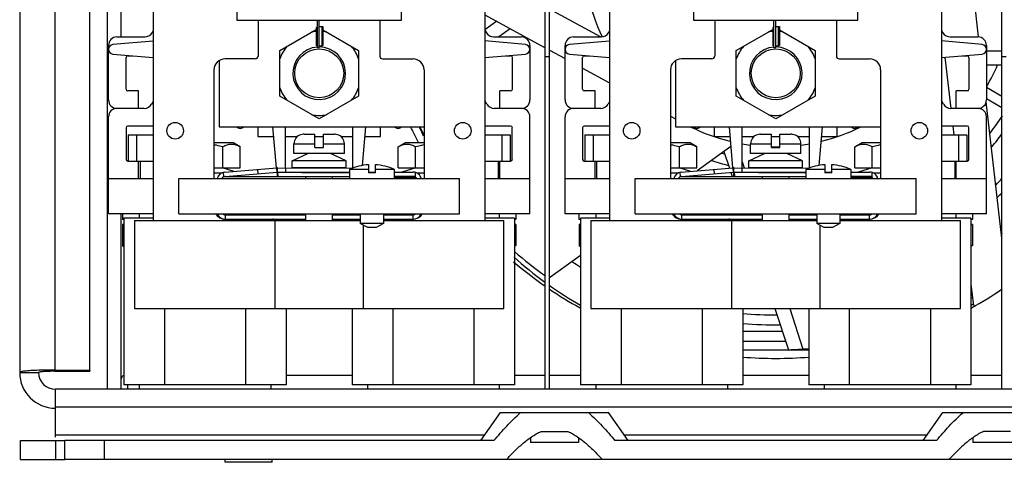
# Model space of a CAD drawing. Header units: inches. Extents: x 0 to 22, y 0 to 17.
# Tile 6 of 55: x 8.146 to 9.147, y 7.195 to 7.645. Entities that reach past the tile are written whole.
import ezdxf

# ---------------------------------------------------------------- set-up
doc = ezdxf.new("R2010")
doc.units = ezdxf.units.IN
doc.header["$LTSCALE"] = 1.21
doc.header["$MEASUREMENT"] = 0
doc.layers.get('0').update_dxf_attribs({"linetype": 'CONTINUOUS'})
doc.layers.add('AXIS_PART', color=7, linetype='CONTINUOUS')

msp = doc.modelspace()

# ---------------------------------------------------------------- linework, layer by layer
at = {"color": 3, "linetype": 'CONTINUOUS'}
for p, q in [((8.1455, 8.2038), (8.1455, 7.2859)), ((8.1812, 8.2063), (8.1812, 7.2884)), ((8.2169, 7.2884), (8.2169, 8.1885)), ((8.2558, 7.5278), (8.2811, 7.5278)), ((8.6186, 7.5278), (8.6444, 7.5278)), ((8.7201, 7.5278), (8.7454, 7.5278)), ((9.0829, 7.5278), (9.1087, 7.5278)), ((8.354, 7.4897), (8.4069, 7.494)), ((8.4076, 7.494), (8.4836, 7.4936)), ((8.4157, 7.4898), (8.4808, 7.4898)), ((8.5002, 7.4898), (8.5072, 7.4898)), ((8.5265, 7.4898), (8.5455, 7.4898)), ((8.8183, 7.4897), (8.8712, 7.494)), ((8.8719, 7.494), (8.9479, 7.4936)), ((8.8799, 7.4898), (8.9451, 7.4898)), ((8.9644, 7.4898), (8.9714, 7.4898)), ((8.9908, 7.4898), (9.0098, 7.4898)), ((8.3547, 7.4418), (8.4365, 7.4418)), ((8.4637, 7.4418), (8.4919, 7.4418)), ((8.5154, 7.4418), (8.5455, 7.4418)), ((8.819, 7.4418), (8.9008, 7.4418)), ((8.9279, 7.4418), (8.9562, 7.4418)), ((8.9797, 7.4418), (9.0098, 7.4418)), ((8.1812, 7.2884), (8.1645, 7.2881)), ((8.1812, 7.2884), (8.2169, 7.2884)), ((8.6758, 7.2259), (8.703, 7.2259)), ((9.153, 7.2259), (9.1258, 7.2259)), ((8.1465, 7.1974), (8.1914, 7.1974)), ((9.1882, 7.1974), (8.6405, 7.1974))]:
    msp.add_line(p, q, dxfattribs=at)
at = {"color": 7, "linetype": 'CONTINUOUS'}
for p, q in [((8.68, 7.2688), (8.68, 8.209)), ((8.6844, 7.2688), (8.6844, 8.209)), ((9.1443, 7.2688), (9.1443, 8.209)), ((8.2347, 7.2688), (8.2347, 8.1659)), ((8.2487, 7.6272), (8.2487, 7.6717)), ((8.2811, 7.672), (8.2811, 7.4404)), ((8.6186, 7.672), (8.6186, 7.4404)), ((8.7454, 7.672), (8.7454, 7.4404)), ((9.0829, 7.672), (9.0829, 7.4404)), ((9.1207, 7.6273), (9.1156, 7.6716)), ((8.3665, 7.6531), (8.3665, 7.6443)), ((8.5337, 7.6443), (8.5337, 7.6531)), ((8.736, 7.6272), (8.6844, 7.6553)), ((8.8307, 7.6531), (8.8307, 7.6443)), ((8.998, 7.6443), (8.998, 7.6531)), ((8.3665, 7.6443), (8.5337, 7.6443)), ((8.388, 7.6443), (8.388, 7.6078)), ((8.4483, 7.6163), (8.4483, 7.6443)), ((8.4501, 7.6163), (8.4501, 7.6443)), ((8.5117, 7.6443), (8.5117, 7.6078)), ((8.8307, 7.6443), (8.998, 7.6443)), ((8.8523, 7.6443), (8.8523, 7.6078)), ((8.9126, 7.6163), (8.9126, 7.6443)), ((8.9144, 7.6163), (8.9144, 7.6443)), ((8.976, 7.6443), (8.976, 7.6078)), ((8.2801, 7.6315), (8.2811, 7.6333)), ((8.4099, 7.6135), (8.447, 7.6349)), ((8.4483, 7.6377), (8.447, 7.6364)), ((8.447, 7.6364), (8.447, 7.6184)), ((8.4501, 7.6377), (8.4538, 7.6377)), ((8.4527, 7.6377), (8.4527, 7.6185)), ((8.4538, 7.6377), (8.4538, 7.6186)), ((8.4538, 7.6345), (8.4902, 7.6135)), ((8.6186, 7.634), (8.6201, 7.6315)), ((8.6444, 7.6355), (8.6329, 7.6272)), ((8.7443, 7.6315), (8.7454, 7.6333)), ((8.8742, 7.6135), (8.9113, 7.6349)), ((8.9126, 7.6377), (8.9113, 7.6364)), ((8.9113, 7.6364), (8.9113, 7.6184)), ((8.9144, 7.6377), (8.9181, 7.6377)), ((8.917, 7.6377), (8.917, 7.6185)), ((8.9181, 7.6377), (8.9181, 7.6186)), ((8.9181, 7.6345), (8.9545, 7.6135)), ((9.0829, 7.634), (9.0844, 7.6315)), ((8.2811, 7.623), (8.2402, 7.6195)), ((8.2444, 7.6272), (8.2727, 7.6272)), ((8.66, 7.6195), (8.6186, 7.6231)), ((8.6275, 7.6272), (8.6558, 7.6272)), ((8.7454, 7.623), (8.7045, 7.6195)), ((8.7087, 7.6272), (8.7369, 7.6272)), ((9.1242, 7.6195), (9.0829, 7.6231)), ((9.0918, 7.6272), (9.1201, 7.6272)), ((8.2358, 7.5631), (8.2358, 7.6186)), ((8.4099, 7.567), (8.4099, 7.6135)), ((8.4483, 7.6183), (8.447, 7.6184)), ((8.4501, 7.6163), (8.4483, 7.6163)), ((8.4501, 7.6183), (8.4538, 7.6186)), ((8.4902, 7.6135), (8.4902, 7.567)), ((8.6644, 7.6186), (8.6644, 7.5631)), ((8.7001, 7.5631), (8.7001, 7.6186)), ((8.8742, 7.567), (8.8742, 7.6135)), ((8.9126, 7.6183), (8.9113, 7.6184)), ((8.9144, 7.6163), (8.9126, 7.6163)), ((8.9144, 7.6183), (8.9181, 7.6186)), ((8.9545, 7.6135), (8.9545, 7.567)), ((9.1287, 7.6186), (9.1287, 7.5631)), ((9.1287, 7.6132), (9.1443, 7.6132)), ((8.2402, 7.6098), (8.2811, 7.6062)), ((8.2537, 7.5741), (8.2537, 7.6064)), ((8.2554, 7.6081), (8.2603, 7.6081)), ((8.3483, 7.6031), (8.3483, 7.5359)), ((8.3851, 7.6049), (8.3543, 7.6049)), ((8.5146, 7.6049), (8.5455, 7.6049)), ((8.6186, 7.6062), (8.66, 7.6098)), ((8.6399, 7.6081), (8.6448, 7.6081)), ((8.6465, 7.6064), (8.6465, 7.5741)), ((8.68, 7.6074), (8.6844, 7.6074)), ((8.7045, 7.6098), (8.7454, 7.6062)), ((8.7179, 7.5741), (8.7179, 7.6064)), ((8.7197, 7.6081), (8.7246, 7.6081)), ((8.8126, 7.6031), (8.8126, 7.5359)), ((8.8494, 7.6049), (8.8185, 7.6049)), ((8.9789, 7.6049), (9.0098, 7.6049)), ((9.0829, 7.6062), (9.1242, 7.6098)), ((9.086, 7.6065), (9.0865, 7.6048)), ((9.0863, 7.6065), (9.0923, 7.5545)), ((9.1042, 7.6081), (9.1091, 7.6081)), ((9.1108, 7.6064), (9.1108, 7.5741)), ((9.1443, 7.6074), (9.1487, 7.6074)), ((8.343, 7.5937), (8.343, 7.4831)), ((8.5567, 7.5937), (8.5567, 7.4831)), ((8.8073, 7.5937), (8.8073, 7.4831)), ((9.021, 7.5937), (9.021, 7.4831)), ((8.2665, 7.5724), (8.2554, 7.5724)), ((8.2665, 7.5545), (8.2665, 7.5724)), ((8.6448, 7.5724), (8.6337, 7.5724)), ((8.6337, 7.5545), (8.6337, 7.5724)), ((8.7308, 7.5724), (8.7197, 7.5724)), ((8.7308, 7.5545), (8.7308, 7.5724)), ((9.1091, 7.5724), (9.0979, 7.5724)), ((9.0979, 7.5545), (9.0979, 7.5724)), ((9.1289, 7.5766), (9.1287, 7.5762)), ((9.1287, 7.5762), (9.1443, 7.5671)), ((8.2811, 7.5616), (8.2795, 7.5588)), ((8.4501, 7.5438), (8.4099, 7.567)), ((8.4902, 7.567), (8.4501, 7.5438)), ((8.6207, 7.5588), (8.6186, 7.5624)), ((8.7454, 7.5616), (8.7438, 7.5588)), ((8.9144, 7.5438), (8.8742, 7.567)), ((8.9545, 7.567), (8.9144, 7.5438)), ((9.0849, 7.5588), (9.0829, 7.5624)), ((9.1443, 7.4224), (9.1283, 7.5611)), ((9.1287, 7.5645), (9.1443, 7.5554)), ((8.2721, 7.5545), (8.2444, 7.5545)), ((8.6558, 7.5545), (8.6281, 7.5545)), ((8.7364, 7.5545), (8.7087, 7.5545)), ((9.1201, 7.5545), (9.0924, 7.5545)), ((8.2358, 7.4474), (8.2358, 7.5459)), ((8.6644, 7.4474), (8.6644, 7.5459)), ((8.7001, 7.4474), (8.7001, 7.5459)), ((9.1287, 7.4474), (9.1287, 7.5459)), ((8.2537, 7.5349), (8.2537, 7.5026)), ((8.2811, 7.5366), (8.2554, 7.5366)), ((8.3483, 7.5359), (8.5567, 7.5359)), ((8.3876, 7.5359), (8.3876, 7.5259)), ((8.4026, 7.5359), (8.4062, 7.4939)), ((8.4158, 7.494), (8.4158, 7.5359)), ((8.4844, 7.4939), (8.4844, 7.5359)), ((8.4942, 7.4965), (8.4976, 7.5359)), ((8.5126, 7.5259), (8.5126, 7.5359)), ((8.6448, 7.5366), (8.6186, 7.5366)), ((8.6465, 7.5026), (8.6465, 7.5349)), ((8.7179, 7.5349), (8.7179, 7.5026)), ((8.7454, 7.5366), (8.7197, 7.5366)), ((8.8126, 7.5359), (9.021, 7.5359)), ((8.8519, 7.5359), (8.8519, 7.5259)), ((8.8669, 7.5359), (8.8705, 7.4939)), ((8.8801, 7.494), (8.8801, 7.5359)), ((8.9487, 7.4939), (8.9487, 7.5359)), ((8.9584, 7.4965), (8.9619, 7.5359)), ((8.9769, 7.5259), (8.9769, 7.5359)), ((9.1091, 7.5366), (9.0829, 7.5366)), ((9.0944, 7.5366), (9.0954, 7.5278)), ((9.1108, 7.5026), (9.1108, 7.5349)), ((8.2558, 7.5278), (8.2558, 7.5009)), ((8.2644, 7.5278), (8.2644, 7.5009)), ((8.343, 7.5198), (8.3623, 7.5198)), ((8.3697, 7.5155), (8.3623, 7.5198)), ((8.3876, 7.5259), (8.4034, 7.5259)), ((8.4158, 7.5259), (8.428, 7.5259)), ((8.4329, 7.528), (8.4315, 7.5278)), ((8.4315, 7.5278), (8.4315, 7.5278)), ((8.4347, 7.5282), (8.4458, 7.5282)), ((8.4458, 7.5149), (8.4458, 7.5282)), ((8.4458, 7.5259), (8.4544, 7.5259)), ((8.4544, 7.5149), (8.4544, 7.5282)), ((8.4544, 7.5282), (8.4655, 7.5282)), ((8.4686, 7.5278), (8.4672, 7.528)), ((8.4687, 7.5278), (8.4687, 7.5278)), ((8.4722, 7.5259), (8.4844, 7.5259)), ((8.4967, 7.5259), (8.5126, 7.5259)), ((8.5304, 7.5155), (8.5379, 7.5198)), ((8.5379, 7.5198), (8.5567, 7.5198)), ((8.6358, 7.5278), (8.6358, 7.5009)), ((8.6444, 7.5278), (8.6444, 7.5009)), ((8.7201, 7.5278), (8.7201, 7.5009)), ((8.7287, 7.5278), (8.7287, 7.5009)), ((8.8073, 7.5198), (8.8266, 7.5198)), ((8.834, 7.5155), (8.8266, 7.5198)), ((8.8519, 7.5259), (8.8677, 7.5259)), ((8.8801, 7.5259), (8.8923, 7.5259)), ((8.8972, 7.528), (8.8958, 7.5278)), ((8.8958, 7.5278), (8.8958, 7.5278)), ((8.899, 7.5282), (8.9101, 7.5282)), ((8.9101, 7.5149), (8.9101, 7.5282)), ((8.9101, 7.5259), (8.9187, 7.5259)), ((8.9187, 7.5282), (8.9298, 7.5282)), ((8.9187, 7.5149), (8.9187, 7.5282)), ((8.9329, 7.5278), (8.9315, 7.528)), ((8.9329, 7.5278), (8.9329, 7.5278)), ((8.9365, 7.5259), (8.9487, 7.5259)), ((8.961, 7.5259), (8.9769, 7.5259)), ((8.9947, 7.5155), (9.0021, 7.5198)), ((9.0021, 7.5198), (9.021, 7.5198)), ((9.1001, 7.5278), (9.1001, 7.5009)), ((9.1087, 7.5278), (9.1087, 7.5009)), ((8.3521, 7.4939), (8.3521, 7.5156)), ((8.3697, 7.4939), (8.3697, 7.5155)), ((8.4244, 7.5086), (8.4244, 7.5185)), ((8.4244, 7.5185), (8.4458, 7.5185)), ((8.4458, 7.5149), (8.4544, 7.5149)), ((8.4544, 7.5185), (8.4757, 7.5185)), ((8.4757, 7.5086), (8.4757, 7.5185)), ((8.5304, 7.4939), (8.5304, 7.5155)), ((8.5481, 7.4939), (8.5481, 7.5156)), ((8.8164, 7.4939), (8.8164, 7.5156)), ((8.834, 7.4939), (8.834, 7.5155)), ((8.8686, 7.5158), (8.8345, 7.491)), ((8.8887, 7.5185), (8.9101, 7.5185)), ((8.8887, 7.5086), (8.8887, 7.5185)), ((8.9101, 7.5149), (8.9187, 7.5149)), ((8.9187, 7.5185), (8.94, 7.5185)), ((8.94, 7.5086), (8.94, 7.5185)), ((8.9947, 7.4939), (8.9947, 7.5155)), ((9.0124, 7.4939), (9.0124, 7.5156)), ((8.2554, 7.5009), (8.2811, 7.5009)), ((8.2665, 7.4831), (8.2665, 7.5009)), ((8.2679, 7.5009), (8.2679, 7.4831)), ((8.4227, 7.5012), (8.4387, 7.5086)), ((8.4227, 7.494), (8.4227, 7.5012)), ((8.4774, 7.5012), (8.4227, 7.5012)), ((8.4757, 7.5086), (8.4244, 7.5086)), ((8.4774, 7.5012), (8.4615, 7.5086)), ((8.4774, 7.494), (8.4774, 7.5012)), ((8.6186, 7.5009), (8.6448, 7.5009)), ((8.6322, 7.5009), (8.6322, 7.4831)), ((8.6337, 7.4831), (8.6337, 7.5009)), ((8.7197, 7.5009), (8.7454, 7.5009)), ((8.7308, 7.4831), (8.7308, 7.5009)), ((8.7322, 7.5009), (8.7322, 7.4831)), ((8.8801, 7.5003), (8.8821, 7.494)), ((8.887, 7.5012), (8.9029, 7.5086)), ((8.9417, 7.5012), (8.887, 7.5012)), ((8.887, 7.494), (8.887, 7.5012)), ((8.94, 7.5086), (8.8887, 7.5086)), ((8.9417, 7.5012), (8.9258, 7.5086)), ((8.9417, 7.494), (8.9417, 7.5012)), ((9.0829, 7.5009), (9.1091, 7.5009)), ((9.0965, 7.5009), (9.0965, 7.4831)), ((9.0979, 7.4831), (9.0979, 7.5009)), ((8.343, 7.4939), (8.3697, 7.4939)), ((8.3636, 7.4905), (8.3519, 7.4939)), ((8.3872, 7.4924), (8.3876, 7.488)), ((8.4072, 7.4896), (8.4069, 7.494)), ((8.4076, 7.4896), (8.4076, 7.494)), ((8.4157, 7.494), (8.4157, 7.4898)), ((8.4774, 7.494), (8.4227, 7.494)), ((8.4365, 7.4939), (8.4365, 7.494)), ((8.4637, 7.4937), (8.4637, 7.494)), ((8.4808, 7.4925), (8.4808, 7.4831)), ((8.5002, 7.4925), (8.4808, 7.4925)), ((8.5002, 7.4973), (8.5002, 7.4891)), ((8.5072, 7.4891), (8.5072, 7.4973)), ((8.5265, 7.4925), (8.5072, 7.4925)), ((8.5265, 7.4925), (8.5265, 7.4831)), ((8.5304, 7.4939), (8.5567, 7.4939)), ((8.5483, 7.4939), (8.5341, 7.4898)), ((8.8073, 7.4939), (8.834, 7.4939)), ((8.8279, 7.4905), (8.8162, 7.4939)), ((8.8515, 7.4924), (8.8519, 7.488)), ((8.8715, 7.4896), (8.8712, 7.494)), ((8.8719, 7.4896), (8.8719, 7.494)), ((8.88, 7.494), (8.8799, 7.4898)), ((8.9417, 7.494), (8.887, 7.494)), ((8.9008, 7.4939), (8.9008, 7.494)), ((8.9279, 7.4937), (8.9279, 7.494)), ((8.9644, 7.4925), (8.9451, 7.4925)), ((8.9451, 7.4925), (8.9451, 7.4831)), ((8.9644, 7.4973), (8.9644, 7.4891)), ((8.9714, 7.4891), (8.9714, 7.4973)), ((8.9908, 7.4925), (8.9714, 7.4925)), ((8.9908, 7.4925), (8.9908, 7.4831)), ((8.9947, 7.4939), (9.021, 7.4939)), ((9.0126, 7.4939), (8.9983, 7.4898)), ((8.2358, 7.4831), (8.2811, 7.4831)), ((8.3505, 7.4886), (8.343, 7.4886)), ((8.3525, 7.4895), (8.3529, 7.4849)), ((8.3543, 7.4853), (8.4072, 7.4896)), ((8.3545, 7.4853), (8.4808, 7.4853)), ((8.3699, 7.4866), (8.3699, 7.4853)), ((8.4072, 7.4896), (8.4072, 7.4853)), ((8.4072, 7.4896), (8.4073, 7.489)), ((8.4073, 7.489), (8.4076, 7.4853)), ((8.4076, 7.4896), (8.4157, 7.4895)), ((8.4077, 7.4896), (8.4081, 7.4853)), ((8.4325, 7.4894), (8.4808, 7.4892)), ((8.4365, 7.4831), (8.4365, 7.4853)), ((8.4637, 7.4831), (8.4637, 7.4853)), ((8.5072, 7.4891), (8.5002, 7.4891)), ((8.5455, 7.4853), (8.5265, 7.4853)), ((8.5462, 7.4842), (8.5265, 7.4842)), ((8.5303, 7.4853), (8.5303, 7.4842)), ((8.5477, 7.4895), (8.5477, 7.4847)), ((8.5567, 7.4886), (8.5497, 7.4886)), ((8.6186, 7.4831), (8.6644, 7.4831)), ((8.7001, 7.4831), (8.7454, 7.4831)), ((8.8148, 7.4886), (8.8073, 7.4886)), ((8.8168, 7.4895), (8.8172, 7.4849)), ((8.8186, 7.4853), (8.8715, 7.4896)), ((8.8188, 7.4853), (8.9451, 7.4853)), ((8.8342, 7.4866), (8.8342, 7.4853)), ((8.8715, 7.4896), (8.8715, 7.4853)), ((8.8715, 7.4896), (8.8716, 7.489)), ((8.8716, 7.489), (8.8719, 7.4853)), ((8.8719, 7.4896), (8.8799, 7.4895)), ((8.872, 7.4896), (8.8724, 7.4853)), ((8.8968, 7.4894), (8.9451, 7.4892)), ((8.9008, 7.4831), (8.9008, 7.4853)), ((8.9279, 7.4831), (8.9279, 7.4853)), ((8.9714, 7.4891), (8.9644, 7.4891)), ((9.0098, 7.4853), (8.9908, 7.4853)), ((9.0105, 7.4842), (8.9908, 7.4842)), ((8.9946, 7.4853), (8.9946, 7.4842)), ((9.012, 7.4895), (9.012, 7.4847)), ((9.021, 7.4886), (9.014, 7.4886)), ((9.0829, 7.4831), (9.1287, 7.4831)), ((8.2811, 7.4474), (8.2358, 7.4474)), ((8.2487, 7.2688), (8.2487, 7.4474)), ((8.2499, 7.4474), (8.2499, 7.4418)), ((8.2515, 7.4413), (8.2499, 7.4418)), ((8.2499, 7.4418), (8.2515, 7.4418)), ((8.2515, 7.4429), (8.2515, 7.2733)), ((8.2811, 7.4429), (8.2515, 7.4429)), ((8.2622, 7.4404), (8.2622, 7.3511)), ((8.2622, 7.4404), (8.4919, 7.4404)), ((8.267, 7.4474), (8.267, 7.4429)), ((8.3505, 7.4429), (8.3495, 7.4429)), ((8.3547, 7.4418), (8.3547, 7.4462)), ((8.3547, 7.4462), (8.4365, 7.4462)), ((8.4051, 7.4404), (8.4051, 7.3511)), ((8.4165, 7.4418), (8.4165, 7.4404)), ((8.4365, 7.4404), (8.4365, 7.4474)), ((8.4637, 7.4404), (8.4637, 7.4474)), ((8.4637, 7.4462), (8.4919, 7.4462)), ((8.4837, 7.4418), (8.4837, 7.4404)), ((8.4919, 7.4474), (8.4919, 7.4375)), ((8.5154, 7.4474), (8.5154, 7.4375)), ((8.5154, 7.4462), (8.5455, 7.4462)), ((8.5154, 7.4404), (8.6379, 7.4404)), ((8.5455, 7.4418), (8.5455, 7.4462)), ((8.5503, 7.4429), (8.5497, 7.4429)), ((8.6644, 7.4474), (8.6186, 7.4474)), ((8.6486, 7.4429), (8.6186, 7.4429)), ((8.6331, 7.4474), (8.6331, 7.4429)), ((8.6379, 7.3511), (8.6379, 7.4404)), ((8.6486, 7.4429), (8.6486, 7.2733)), ((8.6486, 7.4418), (8.6502, 7.4418)), ((8.6502, 7.4418), (8.6486, 7.4413)), ((8.6502, 7.4474), (8.6502, 7.4418)), ((8.7454, 7.4474), (8.7001, 7.4474)), ((8.7142, 7.4474), (8.7142, 7.4418)), ((8.7142, 7.4418), (8.7158, 7.4418)), ((8.7158, 7.4413), (8.7142, 7.4418)), ((8.7454, 7.4429), (8.7158, 7.4429)), ((8.7158, 7.4429), (8.7158, 7.2733)), ((8.7265, 7.4404), (8.9562, 7.4404)), ((8.7265, 7.4404), (8.7265, 7.3511)), ((8.7313, 7.4474), (8.7313, 7.4429)), ((8.8148, 7.4429), (8.8138, 7.4429)), ((8.819, 7.4462), (8.9008, 7.4462)), ((8.819, 7.4418), (8.819, 7.4462)), ((8.8694, 7.4404), (8.8694, 7.3511)), ((8.8808, 7.4418), (8.8808, 7.4404)), ((8.8991, 7.4418), (8.8996, 7.4404)), ((8.9008, 7.4404), (8.9008, 7.4474)), ((8.9279, 7.4404), (8.9279, 7.4474)), ((8.9279, 7.4462), (8.9562, 7.4462)), ((8.948, 7.4418), (8.948, 7.4404)), ((8.9562, 7.4474), (8.9562, 7.4375)), ((8.9797, 7.4474), (8.9797, 7.4375)), ((8.9797, 7.4462), (9.0098, 7.4462)), ((8.9797, 7.4404), (9.1022, 7.4404)), ((9.0098, 7.4418), (9.0098, 7.4462)), ((9.0145, 7.4429), (9.0139, 7.4429)), ((9.1287, 7.4474), (9.0829, 7.4474)), ((9.1129, 7.4429), (9.0829, 7.4429)), ((9.0974, 7.4474), (9.0974, 7.4429)), ((9.1022, 7.3511), (9.1022, 7.4404)), ((9.1129, 7.4429), (9.1129, 7.2733)), ((9.1129, 7.4418), (9.1145, 7.4418)), ((9.1145, 7.4418), (9.1129, 7.4413)), ((9.1145, 7.4474), (9.1145, 7.4418)), ((8.2501, 7.4365), (8.2501, 7.4149)), ((8.2515, 7.4365), (8.2501, 7.4365)), ((8.4994, 7.4332), (8.4919, 7.4375)), ((8.5154, 7.4375), (8.4919, 7.4375)), ((8.4951, 7.3511), (8.4951, 7.4357)), ((8.5079, 7.4332), (8.4994, 7.4332)), ((8.5154, 7.4375), (8.5079, 7.4332)), ((8.6501, 7.4365), (8.6486, 7.4365)), ((8.6501, 7.4365), (8.6501, 7.4149)), ((8.7158, 7.4365), (8.7144, 7.4365)), ((8.7144, 7.4365), (8.7144, 7.4149)), ((8.9797, 7.4375), (8.9562, 7.4375)), ((8.9636, 7.4332), (8.9562, 7.4375)), ((8.9594, 7.3511), (8.9594, 7.4357)), ((8.9722, 7.4332), (8.9636, 7.4332)), ((8.9797, 7.4375), (8.9722, 7.4332)), ((9.1144, 7.4365), (9.1129, 7.4365)), ((9.1144, 7.4365), (9.1144, 7.4149)), ((9.1435, 7.4295), (9.1443, 7.427)), ((8.2501, 7.4149), (8.2515, 7.4141)), ((8.2515, 7.4141), (8.2501, 7.4149)), ((8.6501, 7.4149), (8.6486, 7.4141)), ((8.6501, 7.4149), (8.6486, 7.4141)), ((8.7144, 7.4149), (8.7158, 7.4141)), ((8.7158, 7.4141), (8.7144, 7.4149)), ((9.1144, 7.4149), (9.1129, 7.4141)), ((9.1144, 7.4149), (9.1129, 7.4141)), ((8.7158, 7.4048), (8.6844, 7.382)), ((9.1129, 7.3753), (9.1154, 7.3539)), ((8.2622, 7.3511), (8.6379, 7.3511)), ((8.2928, 7.3511), (8.2928, 7.2733)), ((8.3753, 7.3511), (8.3753, 7.2733)), ((8.4165, 7.3511), (8.4165, 7.2733)), ((8.4837, 7.3511), (8.4837, 7.2733)), ((8.5249, 7.3511), (8.5249, 7.2733)), ((8.6074, 7.3511), (8.6074, 7.2733)), ((8.7265, 7.3511), (9.1022, 7.3511)), ((8.7571, 7.3511), (8.7571, 7.2733)), ((8.8395, 7.3511), (8.8395, 7.2733)), ((8.8808, 7.3511), (8.8808, 7.2733)), ((8.9286, 7.3511), (8.942, 7.3097)), ((8.948, 7.3511), (8.948, 7.2733)), ((8.9892, 7.3511), (8.9892, 7.2733)), ((9.0717, 7.3511), (9.0717, 7.2733)), ((8.8808, 7.3279), (8.9212, 7.3279)), ((8.8808, 7.3178), (8.9244, 7.3178)), ((8.8808, 7.3089), (8.948, 7.3089)), ((8.1455, 7.2859), (8.1648, 7.2859)), ((8.1812, 7.2884), (8.1812, 7.2871)), ((8.1812, 7.2871), (8.2169, 7.2871)), ((8.2169, 7.2884), (8.2169, 7.2871)), ((8.4837, 7.2828), (8.4165, 7.2828)), ((8.68, 7.2828), (8.6486, 7.2828)), ((8.7158, 7.2828), (8.6844, 7.2828)), ((8.948, 7.2828), (8.8808, 7.2828)), ((9.1443, 7.2828), (9.1129, 7.2828)), ((8.4165, 7.2733), (8.2515, 7.2733)), ((8.2555, 7.2688), (8.2555, 7.2733)), ((8.267, 7.2733), (8.267, 7.2688)), ((8.401, 7.2733), (8.401, 7.2688)), ((8.6486, 7.2733), (8.4837, 7.2733)), ((8.4992, 7.2733), (8.4992, 7.2688)), ((8.6331, 7.2733), (8.6331, 7.2688)), ((8.8808, 7.2733), (8.7158, 7.2733)), ((8.7313, 7.2733), (8.7313, 7.2688)), ((8.8653, 7.2733), (8.8653, 7.2688)), ((9.1129, 7.2733), (8.948, 7.2733)), ((8.9635, 7.2733), (8.9635, 7.2688)), ((9.0974, 7.2733), (9.0974, 7.2688)), ((8.1819, 7.22), (8.1819, 7.2688)), ((9.6468, 7.2688), (8.1819, 7.2688)), ((9.6468, 7.2505), (8.1819, 7.2505)), ((8.1819, 7.2223), (8.6183, 7.2223)), ((8.6649, 7.2195), (8.6649, 7.2146)), ((8.7138, 7.2195), (8.7138, 7.2146)), ((8.7605, 7.2223), (9.0683, 7.2223)), ((9.1149, 7.2195), (9.1149, 7.2146)), ((8.1465, 7.1974), (8.1465, 7.2166)), ((8.1465, 7.2166), (8.1914, 7.2166)), ((8.1822, 7.1974), (8.1822, 7.2166)), ((8.7138, 7.2146), (8.6649, 7.2146)), ((9.1638, 7.2146), (9.1149, 7.2146)), ((8.3543, 7.1945), (8.3543, 7.1974)), ((8.4024, 7.1945), (8.3543, 7.1945)), ((8.4024, 7.1945), (8.4024, 7.1974))]:
    msp.add_line(p, q, dxfattribs=at)
for centre, radius in [((8.4501, 7.5902), 0.0249), ((8.9144, 7.5902), 0.0249), ((8.3036, 7.5318), 0.00843), ((8.5961, 7.5318), 0.00843), ((8.7679, 7.5318), 0.00843), ((9.0604, 7.5318), 0.00843)]:
    msp.add_circle(centre, radius, dxfattribs=at)
for centre, radius, start, end in [((8.9144, 7.7109), 0.1954, 191.9034, 205.335), ((8.2727, 7.6358), 0.00857, 270, 329.7363), ((8.4501, 7.5902), 0.0428, 94.0696, 99.8878), ((8.4501, 7.5902), 0.0428, 80.1122, 85.0223), ((8.6275, 7.6358), 0.00857, 210.2637, 270), ((8.7369, 7.6358), 0.00857, 270, 329.7363), ((8.9144, 7.5902), 0.0428, 94.0696, 99.8878), ((8.9144, 7.5902), 0.0428, 80.1122, 85.0223), ((9.0918, 7.6358), 0.00857, 210.2637, 270), ((8.2444, 7.6186), 0.00857, 90, 180), ((8.6558, 7.6186), 0.00857, 0, 90), ((8.7087, 7.6186), 0.00857, 90, 180), ((9.1201, 7.6186), 0.00857, 0, 90), ((8.2406, 7.6146), 0.00483, 95, 265), ((8.4501, 7.5902), 0.0428, 140.1122, 159.6346), ((8.4501, 7.5902), 0.0268, 93.7485, 90), ((8.4501, 7.5902), 0.0428, 20.3654, 39.8878), ((8.6595, 7.6146), 0.00483, 275, 85), ((8.7049, 7.6146), 0.00483, 95, 265), ((8.9144, 7.5902), 0.0428, 140.1122, 159.6346), ((8.9144, 7.5902), 0.0268, 93.7485, 90), ((8.9144, 7.5902), 0.0428, 20.3654, 39.8878), ((9.1238, 7.6146), 0.00483, 275, 85), ((8.2554, 7.6064), 0.00171, 90, 180), ((8.3543, 7.5937), 0.0112, 90, 180), ((8.3851, 7.6078), 0.00286, 270, 360), ((8.5146, 7.6078), 0.00286, 180, 270), ((8.5455, 7.5937), 0.0112, 0, 90), ((8.6448, 7.6064), 0.00171, 0, 90), ((8.7197, 7.6064), 0.00171, 90, 180), ((8.8185, 7.5937), 0.0112, 90, 180), ((8.8494, 7.6078), 0.00286, 270, 360), ((8.9789, 7.6078), 0.00286, 180, 270), ((9.0098, 7.5937), 0.0112, 0, 90), ((9.1091, 7.6064), 0.00171, 0, 90), ((8.9152, 7.6977), 0.2456, 330.4679, 336.233), ((8.2554, 7.5741), 0.00171, 180, 270), ((8.4501, 7.5902), 0.0428, 200.3654, 219.8878), ((8.4501, 7.5902), 0.0428, 320.1122, 339.6346), ((8.6448, 7.5741), 0.00171, 270, 360), ((8.7197, 7.5741), 0.00171, 180, 270), ((8.9144, 7.5902), 0.0428, 200.3654, 219.8878), ((8.9144, 7.5902), 0.0428, 320.1122, 339.6346), ((9.1091, 7.5741), 0.00171, 270, 360), ((8.2444, 7.5631), 0.00857, 180, 270), ((8.6558, 7.5631), 0.00857, 270, 360), ((8.7087, 7.5631), 0.00857, 180, 270), ((9.1201, 7.5631), 0.00857, 270, 360), ((8.2444, 7.5459), 0.00857, 90, 180), ((8.2721, 7.5631), 0.00857, 270, 330), ((8.6281, 7.5631), 0.00857, 210, 270), ((8.6558, 7.5459), 0.00857, 0, 90), ((8.7087, 7.5459), 0.00857, 90, 180), ((8.7364, 7.5631), 0.00857, 270, 330), ((9.0924, 7.5631), 0.00857, 210, 270), ((9.1201, 7.5459), 0.00857, 0, 90), ((8.4501, 7.5902), 0.0428, 260.1122, 279.8878), ((8.9144, 7.5902), 0.0428, 260.1122, 279.8878), ((8.9153, 7.6978), 0.2747, 322.2032, 326.7002), ((8.2554, 7.5349), 0.00171, 90, 180), ((8.3698, 7.539), 0.00483, 220.9871, 319.285), ((8.5303, 7.539), 0.00483, 220.715, 319.0129), ((8.9144, 7.7109), 0.4107, 205.2713, 207.7645), ((8.9133, 7.6978), 0.3962, 204.1787, 205.0216), ((8.9144, 7.7109), 0.4021, 205.7937, 207.1375), ((8.9133, 7.6978), 0.3962, 205.0216, 205.5881), ((8.6448, 7.5349), 0.00171, 0, 90), ((8.7197, 7.5349), 0.00171, 90, 180), ((8.9144, 7.7109), 0.1954, 243.8121, 256.2494), ((8.8341, 7.539), 0.00483, 220.9871, 319.285), ((8.9144, 7.7109), 0.1954, 283.7329, 296.2418), ((8.9946, 7.539), 0.00483, 220.715, 319.0129), ((9.1091, 7.5349), 0.00171, 0, 90), ((8.4341, 7.5185), 0.00964, 105.466, 180), ((8.4347, 7.5179), 0.0103, 89.9907, 99.6571), ((8.4655, 7.5179), 0.0103, 80.3429, 90.0093), ((8.4661, 7.5185), 0.00964, 0, 74.534), ((8.8984, 7.5185), 0.00964, 105.466, 180), ((8.899, 7.5179), 0.0103, 89.9907, 99.6571), ((8.9298, 7.5179), 0.0103, 80.3429, 90.0093), ((8.9304, 7.5185), 0.00964, 0, 74.534), ((8.9151, 7.6979), 0.2851, 320.2177, 323.5486), ((8.9144, 7.7109), 0.1954, 259.8777, 262.4291), ((8.9144, 7.7109), 0.1954, 268.7628, 271.2496), ((8.9144, 7.7109), 0.1954, 277.5871, 280.1183), ((8.2554, 7.5026), 0.00171, 180, 270), ((8.6448, 7.5026), 0.00171, 270, 360), ((8.7197, 7.5026), 0.00171, 180, 270), ((8.9145, 7.6984), 0.2075, 251.7307, 256.5551), ((8.9145, 7.6987), 0.1976, 253.8884, 254.6366), ((9.1091, 7.5026), 0.00171, 270, 360), ((8.5037, 7.4411), 0.0562, 93.5942, 113.9938), ((8.5037, 7.4411), 0.0562, 66.0062, 86.4058), ((8.9679, 7.4411), 0.0562, 93.5942, 113.9938), ((8.9679, 7.4411), 0.0562, 66.0062, 86.4058), ((8.3547, 7.481), 0.00429, 94.6, 151.5051), ((8.4112, 7.4906), 0.00462, 193.2884, 210.35), ((8.4076, 7.4852), 0.00443, 89.7, 94.6), ((8.5455, 7.481), 0.00429, 28.4433, 90), ((8.5462, 7.4806), 0.00357, 43.9171, 90), ((8.819, 7.481), 0.00429, 94.6, 151.5051), ((8.8755, 7.4906), 0.00462, 193.2884, 210.35), ((8.8719, 7.4852), 0.00443, 89.7, 94.6), ((9.0098, 7.481), 0.00429, 28.4433, 90), ((9.0105, 7.4806), 0.00357, 43.9171, 90), ((8.9152, 7.6979), 0.3141, 315.2785, 316.8467), ((8.9149, 7.6982), 0.3246, 313.8936, 315.0701), ((8.3543, 7.4531), 0.0112, 210.6833, 270), ((8.3547, 7.4505), 0.00429, 227.8681, 270), ((8.4024, 7.439), 0.00286, 29.9086, 87.9059), ((8.5455, 7.4505), 0.00429, 270, 312.1319), ((8.5455, 7.4531), 0.0112, 273.2281, 329.3167), ((8.8185, 7.4531), 0.0112, 210.6833, 270), ((8.819, 7.4505), 0.00429, 227.8681, 270), ((8.8667, 7.439), 0.00286, 29.9086, 87.9059), ((9.0098, 7.4505), 0.00429, 270, 312.1319), ((9.0098, 7.4531), 0.0112, 273.2281, 329.3167), ((8.9142, 7.6987), 0.3975, 227.9521, 233.8441), ((8.9144, 7.7109), 0.4021, 228.6626, 234.371), ((8.9144, 7.7109), 0.4107, 229.5331, 235.1523), ((8.9144, 7.6988), 0.3645, 235.4659, 236.8981), ((8.9143, 7.6989), 0.3977, 234.6143, 240.0422), ((8.9144, 7.7109), 0.4107, 235.8772, 241.0235), ((8.9144, 7.7109), 0.4107, 298.9765, 304.1228), ((8.9144, 7.7109), 0.4021, 299.6026, 299.8369), ((8.915, 7.6984), 0.3971, 299.9159, 300.3029), ((8.9145, 7.6994), 0.355, 264.5435, 270.1604), ((8.9145, 7.6995), 0.3652, 264.6967, 270.6716), ((8.9144, 7.7109), 0.4021, 271.8441, 274.7786), ((8.9144, 7.7109), 0.4107, 265.294, 274.706), ((8.1819, 7.2859), 0.0171, 180, 270), ((8.2521, 7.2794), 0.00343, 99.6453, 179.9998)]:
    msp.add_arc(centre, radius, start, end, dxfattribs=at)
at = {"color": 3, "linetype": 'CONTINUOUS'}
for centre, radius, start, end in [((8.4076, 7.4852), 0.00886, 89.7, 94.6), ((8.5455, 7.481), 0.00871, 13.5442, 90), ((8.8719, 7.4852), 0.00886, 89.7, 94.6), ((9.0098, 7.481), 0.00871, 13.5442, 90), ((8.3547, 7.481), 0.00871, 94.6, 166.4587), ((8.819, 7.481), 0.00871, 94.6, 166.4587), ((8.3547, 7.4505), 0.00871, 201.4603, 270), ((8.5455, 7.4505), 0.00871, 270, 338.5397), ((8.819, 7.4505), 0.00871, 201.4603, 270), ((9.0098, 7.4505), 0.00871, 270, 338.5397), ((8.1819, 7.2859), 0.0364, 180, 270)]:
    msp.add_arc(centre, radius, start, end, dxfattribs=at)
at = {"color": 7, "linetype": 'CONTINUOUS'}
for points, knots in [([(8.4687, 7.5278), (8.4687, 7.5278), (8.4687, 7.5278), (8.4686, 7.5278), (8.4686, 7.5278), (8.4686, 7.5278), (8.4686, 7.5278), (8.4686, 7.5278)], [0, 0, 0, 0, 0.082839, 0.161099, 0.268497, 0.573522, 1, 1, 1, 1]), ([(8.9329, 7.5278), (8.9329, 7.5278), (8.9329, 7.5278), (8.9329, 7.5278), (8.9329, 7.5278), (8.9329, 7.5278), (8.9329, 7.5278), (8.9329, 7.5278)], [0, 0, 0, 0, 0.082839, 0.161099, 0.268497, 0.573522, 1, 1, 1, 1]), ([(8.343, 7.5177), (8.3438, 7.5176), (8.3468, 7.517), (8.3498, 7.5163), (8.3521, 7.5156)], [0, 0, 0, 0, 0.250055, 1, 1, 1, 1]), ([(8.3521, 7.5156), (8.3528, 7.516), (8.3542, 7.5168), (8.3564, 7.5176), (8.3583, 7.5181), (8.3598, 7.5182), (8.3609, 7.5183), (8.362, 7.5182), (8.3635, 7.518), (8.3654, 7.5175), (8.3676, 7.5167), (8.369, 7.5159), (8.3697, 7.5155)], [0, 0, 0, 0, 0.1305, 0.256665, 0.37907, 0.439362, 0.499376, 0.559419, 0.619798, 0.742513, 0.869084, 1, 1, 1, 1]), ([(8.5304, 7.5155), (8.5311, 7.5159), (8.5326, 7.5167), (8.5348, 7.5175), (8.5366, 7.518), (8.5381, 7.5182), (8.5393, 7.5183), (8.5404, 7.5182), (8.5419, 7.5181), (8.5438, 7.5176), (8.546, 7.5168), (8.5474, 7.516), (8.5481, 7.5156)], [0, 0, 0, 0, 0.130916, 0.257487, 0.380202, 0.440581, 0.500624, 0.560638, 0.62093, 0.743335, 0.8695, 1, 1, 1, 1]), ([(8.5481, 7.5156), (8.5502, 7.5162), (8.5531, 7.517), (8.556, 7.5175), (8.5567, 7.5177)], [0, 0, 0, 0, 0.749951, 1, 1, 1, 1]), ([(8.8073, 7.5177), (8.8081, 7.5176), (8.8111, 7.517), (8.8141, 7.5163), (8.8164, 7.5156)], [0, 0, 0, 0, 0.250055, 1, 1, 1, 1]), ([(8.8164, 7.5156), (8.8171, 7.516), (8.8185, 7.5168), (8.8207, 7.5176), (8.8226, 7.5181), (8.8241, 7.5182), (8.8252, 7.5183), (8.8263, 7.5182), (8.8278, 7.518), (8.8297, 7.5175), (8.8319, 7.5167), (8.8333, 7.5159), (8.834, 7.5155)], [0, 0, 0, 0, 0.1305, 0.256665, 0.37907, 0.439362, 0.499376, 0.559419, 0.619798, 0.742513, 0.869084, 1, 1, 1, 1]), ([(8.9947, 7.5155), (8.9954, 7.5159), (8.9969, 7.5167), (8.9991, 7.5175), (9.0009, 7.518), (9.0024, 7.5182), (9.0035, 7.5183), (9.0047, 7.5182), (9.0062, 7.5181), (9.008, 7.5176), (9.0102, 7.5168), (9.0117, 7.516), (9.0124, 7.5156)], [0, 0, 0, 0, 0.130916, 0.257487, 0.380202, 0.440581, 0.500624, 0.560638, 0.62093, 0.743335, 0.8695, 1, 1, 1, 1]), ([(9.0124, 7.5156), (9.0145, 7.5162), (9.0174, 7.517), (9.0203, 7.5175), (9.021, 7.5177)], [0, 0, 0, 0, 0.749951, 1, 1, 1, 1]), ([(8.1812, 7.2871), (8.1802, 7.2871), (8.1781, 7.2871), (8.175, 7.287), (8.1722, 7.2869), (8.1698, 7.2868), (8.1677, 7.2866), (8.1662, 7.2864), (8.1653, 7.2862), (8.1649, 7.2861), (8.1648, 7.286), (8.1648, 7.2859)], [0, 0, 0, 0, 0.193349, 0.37967, 0.551242, 0.701751, 0.82558, 0.91801, 0.975918, 0.991706, 1, 1, 1, 1])]:
    msp.add_open_spline(points, degree=3, knots=knots, dxfattribs=at)
at = {"color": 3, "linetype": 'CONTINUOUS'}
for points, knots in [([(8.1645, 7.2881), (8.1619, 7.288), (8.1582, 7.2879), (8.1536, 7.2875), (8.1508, 7.2872), (8.1486, 7.287), (8.147, 7.2866), (8.1461, 7.2864), (8.1455, 7.2861), (8.1455, 7.2859)], [0, 0, 0, 0, 0.406892, 0.577453, 0.721743, 0.83729, 0.92224, 0.975644, 1, 1, 1, 1]), ([(8.6405, 7.1974), (8.6431, 7.2001), (8.6484, 7.2056), (8.6567, 7.2134), (8.6657, 7.2205), (8.6723, 7.2244), (8.6758, 7.2259)], [0, 0, 0, 0, 0.250027, 0.500064, 0.750058, 1, 1, 1, 1]), ([(8.703, 7.2259), (8.7064, 7.2244), (8.7131, 7.2205), (8.722, 7.2134), (8.7303, 7.2056), (8.7356, 7.2001), (8.7382, 7.1974)], [0, 0, 0, 0, 0.249942, 0.499936, 0.749973, 1, 1, 1, 1]), ([(9.1258, 7.2259), (9.1223, 7.2244), (9.1157, 7.2205), (9.1067, 7.2134), (9.0984, 7.2056), (9.0931, 7.2001), (9.0905, 7.1974)], [0, 0, 0, 0, 0.249942, 0.499936, 0.749973, 1, 1, 1, 1])]:
    msp.add_open_spline(points, degree=3, knots=knots, dxfattribs=at)
at = {"layer": 'AXIS_PART', "color": 7, "linetype": 'CONTINUOUS'}
for p, q in [((8.6306, 7.6431), (8.6185, 7.6343)), ((8.6186, 7.6496), (8.68, 7.6161)), ((8.6844, 7.6137), (8.7001, 7.6052)), ((8.7179, 7.5954), (8.7454, 7.5804)), ((9.1287, 7.599), (9.1443, 7.599)), ((8.8073, 7.5467), (8.8126, 7.5438)), ((8.8617, 7.5108), (8.8673, 7.4937)), ((8.3072, 7.4474), (8.3072, 7.4831)), ((8.3072, 7.4831), (8.5929, 7.4831)), ((8.5929, 7.4474), (8.5929, 7.4831)), ((8.7715, 7.4831), (9.0572, 7.4831)), ((8.7715, 7.4474), (8.7715, 7.4831)), ((8.8687, 7.4894), (8.87, 7.4853)), ((9.0572, 7.4474), (9.0572, 7.4831)), ((8.3072, 7.4474), (8.5929, 7.4474)), ((8.7715, 7.4474), (9.0572, 7.4474)), ((8.8842, 7.4418), (8.8846, 7.4404)), ((8.9136, 7.3511), (8.9273, 7.309)), ((8.6143, 7.2166), (8.6343, 7.2452)), ((8.6343, 7.2452), (8.7444, 7.2452)), ((8.7644, 7.2166), (8.7444, 7.2452)), ((9.0643, 7.2166), (9.0843, 7.2452)), ((9.0843, 7.2452), (9.1944, 7.2452)), ((8.1914, 7.1974), (8.1914, 7.2166)), ((8.6278, 7.2166), (8.1914, 7.2166)), ((8.2316, 7.1974), (8.2316, 7.2166)), ((9.0778, 7.2166), (8.7509, 7.2166))]:
    msp.add_line(p, q, dxfattribs=at)
at = {"layer": 'AXIS_PART', "color": 3, "linetype": 'CONTINUOUS'}
msp.add_line((8.6405, 7.1974), (8.1914, 7.1974), dxfattribs=at)
at = {"layer": 'AXIS_PART', "color": 7, "linetype": 'CONTINUOUS'}
for points, knots in [([(8.6278, 7.2166), (8.6321, 7.2216), (8.6407, 7.2315), (8.65, 7.2408), (8.6549, 7.2452)], [0, 0, 0, 0, 0.500036, 1, 1, 1, 1]), ([(8.7239, 7.2452), (8.7287, 7.2408), (8.738, 7.2315), (8.7467, 7.2216), (8.7509, 7.2166)], [0, 0, 0, 0, 0.499964, 1, 1, 1, 1]), ([(9.0778, 7.2166), (9.0821, 7.2216), (9.0907, 7.2315), (9.1, 7.2408), (9.1049, 7.2452)], [0, 0, 0, 0, 0.500036, 1, 1, 1, 1])]:
    msp.add_open_spline(points, degree=3, knots=knots, dxfattribs=at)

doc.saveas('drawing.dxf')
